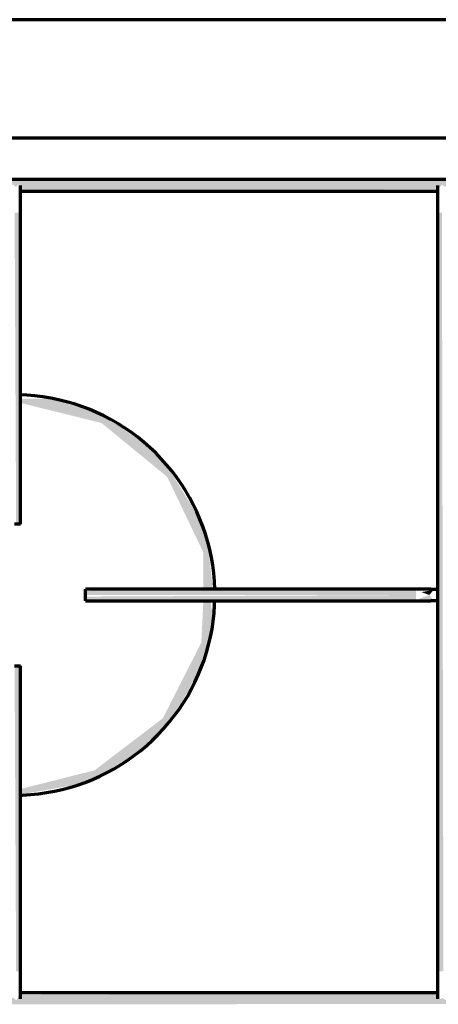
# Model space of a CAD drawing. Header units: millimetres. Extents: x -20654 to 2526, y -8238 to 977.
# Tile 55 of 219: x -10340.453 to -10340.347, y -4112.319 to -4112.069. Entities that reach past the tile are written whole.
import ezdxf

# ---------------------------------------------------------------- set-up
doc = ezdxf.new("R2010")
doc.units = ezdxf.units.MM
doc.layers.add('01 CONTORNO_dwg', color=252, linetype='Continuous')

# ---------------------------------------------------------------- blocks, each defined once
blk = doc.blocks.new('terreo')
at = {"layer": '01 CONTORNO_dwg', "lineweight": 70}
for points in [[(-16356.06230329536, -2638.682542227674), (-16355.94157788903, -2638.113636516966), (-16355.19761537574, -2636.794313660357), (-16354.44077479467, -2637.570770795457), (-16353.56160054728, -2637.022471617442), (-16353.2906812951, -2638.682542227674), (-16247.19576424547, -2638.160535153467), (-16246.44246539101, -2636.794313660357), (-16245.64590317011, -2637.494423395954), (-16244.79470515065, -2637.106855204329), (-16244.5355313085, -2638.682542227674), (-16147.23731445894, -2638.243202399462), (-16147.23731445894, -2635.68254222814), (-16647.64761442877, -2636.121882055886), (-16647.54697568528, -2638.682542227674), (-16550.09576424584, -2638.160535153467), (-16549.31733837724, -2636.870600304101), (-16548.58562481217, -2637.570770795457), (-16547.72741794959, -2636.871833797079), (-16547.43553130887, -2638.682542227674), (-16441.34061426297, -2638.160535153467), (-16440.53439034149, -2636.954996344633), (-16439.83047482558, -2637.570770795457), (-16438.96052255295, -2636.956217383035), (-16438.68038132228, -2638.682542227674), (-16356.19650316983, -2638.682542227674)], [(-16547.44357570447, -2723.156716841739), (-16547.39246444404, -2723.156716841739), (-16547.83180427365, -2644.14293928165), (-16548.89246444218, -2644.14293928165), (-16548.504235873, -2723.156716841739), (-16547.59342633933, -2723.156716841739)], [(-16441.63731445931, -2836.630891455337), (-16440.13731445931, -2836.630891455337), (-16440.52554302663, -2644.14293928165), (-16441.63731445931, -2644.14293928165), (-16441.63731445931, -2823.089679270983)], [(-16447.13216447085, -2741.156716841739), (-16447.13216447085, -2739.656716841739), (-16530.88216447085, -2740.09605666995), (-16530.88216447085, -2741.156716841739), (-16451.0039692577, -2741.156716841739)], [(-16499.34757506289, -2742.656716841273), (-16447.13216447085, -2742.217377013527), (-16447.13216447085, -2741.156716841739), (-16530.88216447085, -2741.544945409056), (-16530.88216447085, -2742.656716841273), (-16499.39271651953, -2742.656716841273)], [(-16442.59208987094, -2742.455754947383), (-16443.73267079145, -2741.156716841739), (-16447.13216447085, -2742.455754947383)], [(-16443.73267079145, -2741.156716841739), (-16442.59208987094, -2739.857678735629), (-16445.6812854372, -2740.412098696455), (-16443.7734156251, -2741.141147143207)], [(-16547.39246444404, -2836.670494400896), (-16547.83180427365, -2759.156716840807), (-16548.89246444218, -2759.156716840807), (-16548.504235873, -2836.670494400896), (-16547.44357570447, -2836.670494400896)], [(-16528.30971590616, -2787.426562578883), (-16524.7485461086, -2785.589071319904), (-16528.25855658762, -2787.399529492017)], [(-16647.64761442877, -2845.130891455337), (-16147.23731445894, -2844.691551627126), (-16147.3379531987, -2842.130891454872), (-16244.78916464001, -2842.652898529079), (-16245.56759050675, -2843.942833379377), (-16246.29930407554, -2843.24266288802), (-16247.15751093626, -2843.941599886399), (-16247.44939757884, -2842.130891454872), (-16353.40271762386, -2842.64129909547), (-16354.11785711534, -2843.858617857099), (-16354.94468549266, -2843.24266288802), (-16355.71028819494, -2843.857382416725), (-16356.19650316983, -2842.130891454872), (-16438.80053982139, -2842.699885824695), (-16439.42452432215, -2844.019120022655), (-16440.38707980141, -2843.403459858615), (-16441.11312628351, -2843.791125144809), (-16441.58620319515, -2842.130891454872), (-16547.68916463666, -2842.652898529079), (-16548.44246349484, -2844.019120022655), (-16549.23902571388, -2843.319010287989), (-16550.0902237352, -2843.706578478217), (-16550.34939757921, -2842.130891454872), (-16647.64761442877, -2842.570231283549), (-16647.64761442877, -2845.079780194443)]]:
    blk.add_hatch(color=256, dxfattribs=at).paths.add_polyline_path(points, flags=0)
h = blk.add_hatch(color=256, dxfattribs=at)
h.paths.add_polyline_path([(-16547.39246444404, -2791.760701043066), (-16533.96148698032, -2789.441326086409), (-16525.84738379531, -2786.125442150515), (-16518.50095186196, -2781.598177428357), (-16511.99253787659, -2775.710711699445), (-16508.46844936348, -2771.361948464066), (-16506.30842678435, -2768.025339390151), (-16502.00178934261, -2759.379187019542), (-16499.3661265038, -2751.9368391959), (-16498.81518506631, -2745.365771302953), (-16499.23948985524, -2742.656716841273), (-16501.00874218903, -2742.656716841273), (-16501.54201248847, -2753.193211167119), (-16511.26934737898, -2772.398861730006), (-16528.57633954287, -2785.634835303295), (-16547.39246444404, -2790.388040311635), (-16547.39246444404, -2791.707045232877)], flags=0)
h.paths.add_polyline_path([(-16498.89555132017, -2739.656716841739), (-16498.68316967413, -2739.124468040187), (-16499.8145510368, -2728.784700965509), (-16501.81845116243, -2722.555705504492), (-16503.26892435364, -2719.668044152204), (-16509.93387607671, -2708.878590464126), (-16515.25118451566, -2703.28812803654), (-16523.43436068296, -2697.544142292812), (-16530.42031545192, -2694.093669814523), (-16539.60904262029, -2691.35852410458), (-16547.39246444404, -2691.327579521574), (-16547.39246444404, -2692.383940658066), (-16526.8255773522, -2697.508892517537), (-16510.18147502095, -2711.180193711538), (-16501.00874218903, -2730.376594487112), (-16501.00874218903, -2739.656716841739), (-16498.91271729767, -2739.656716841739)], flags=0)
h = blk.add_hatch(color=256, dxfattribs=at)
h.paths.add_polyline_path([(-16509.1754251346, -2772.829998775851), (-16503.09776757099, -2762.645389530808), (-16500.26200403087, -2755.382213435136), (-16502.18552378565, -2759.814550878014), (-16505.7099519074, -2766.979751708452), (-16509.02706147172, -2772.521918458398)], flags=0)
h.paths.add_polyline_path([(-16499.3661265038, -2752.46078028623), (-16498.4427732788, -2742.656716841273), (-16498.68429841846, -2743.028967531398), (-16499.3661265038, -2752.085863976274)], flags=0)
h.paths.add_polyline_path([(-16498.44281869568, -2739.656716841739), (-16498.30424713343, -2739.126221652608), (-16498.8586758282, -2733.419311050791), (-16498.55232660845, -2739.656716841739)], flags=0)
h.paths.add_polyline_path([(-16503.51899137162, -2719.225565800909), (-16506.13856677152, -2714.117140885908), (-16503.68978528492, -2718.92335637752)], flags=0)
h.paths.add_polyline_path([(-16526.85117049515, -2695.387498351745), (-16535.86154713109, -2692.295899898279), (-16530.7456450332, -2693.981444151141), (-16527.58220324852, -2695.22064489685)], flags=0)
h.paths.add_polyline_path([(-16540.54539462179, -2691.284594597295), (-16546.50765052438, -2690.58320549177), (-16540.97904160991, -2691.250356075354)], flags=0)
for p, q in [((-16135.33731445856, -2595.130891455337), (-16700.34246444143, -2595.130891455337)), ((-16700.34246444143, -2625.130891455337), (-16135.33731445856, -2625.130891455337)), ((-16147.23731445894, -2635.68254222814), (-16647.64761442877, -2635.68254222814)), ((-16547.47538414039, -2638.682542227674), (-16441.44944930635, -2638.682542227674)), ((-16547.39246444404, -2723.156716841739), (-16547.39246444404, -2644.14293928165)), ((-16441.63731445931, -2644.14293928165), (-16441.63731445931, -2836.630891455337)), ((-16547.39246444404, -2723.156716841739), (-16548.89246444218, -2723.156716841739)), ((-16447.13216447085, -2739.656716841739), (-16530.88216447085, -2739.656716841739)), ((-16530.88216447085, -2741.156716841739), (-16530.88216447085, -2739.656716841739)), ((-16530.88216447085, -2742.656716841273), (-16530.88216447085, -2741.156716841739)), ((-16530.88216447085, -2742.656716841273), (-16447.13216447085, -2742.656716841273)), ((-16548.89246444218, -2759.156716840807), (-16547.39246444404, -2759.156716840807)), ((-16547.39246444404, -2836.670494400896), (-16547.39246444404, -2759.156716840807)), ((-16441.44955556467, -2842.130891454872), (-16547.58032959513, -2842.130891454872))]:
    blk.add_line(p, q, dxfattribs=at)
at = {"layer": '01 CONTORNO_dwg', "lineweight": 70, "flags": 128}
for points in [[(-16547.39246444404, -2644.14293928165), (-16547.39246444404, -2643.864597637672), (-16547.39246444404, -2643.586701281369), (-16547.39246444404, -2643.309694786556), (-16547.39246444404, -2643.034021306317), (-16547.39246444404, -2642.760121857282), (-16547.39246444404, -2642.488434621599), (-16547.39246444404, -2642.219394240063), (-16547.39246444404, -2641.953431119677), (-16547.39246444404, -2641.6909707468), (-16547.39246444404, -2641.432432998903), (-16547.39246444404, -2641.178231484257), (-16547.39246444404, -2640.928772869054), (-16547.39246444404, -2640.684456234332), (-16547.39246444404, -2640.445672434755), (-16547.39246444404, -2640.21280347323), (-16547.39246444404, -2639.986221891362), (-16547.39246444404, -2639.766290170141), (-16547.39246444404, -2639.553360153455), (-16547.39246444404, -2639.347772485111), (-16547.39246444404, -2639.149856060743), (-16547.39246444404, -2638.959927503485), (-16547.39246444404, -2638.778290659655), (-16547.39246444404, -2638.605236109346), (-16547.39246444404, -2638.441040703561), (-16547.39246444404, -2638.285967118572), (-16547.39246444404, -2638.14026343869), (-16547.39246444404, -2638.004162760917), (-16547.39246444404, -2637.877882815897), (-16547.39246444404, -2637.761625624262), (-16547.39246444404, -2637.655577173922), (-16547.39246444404, -2637.559907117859), (-16547.39246444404, -2637.474768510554), (-16547.39246444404, -2637.400297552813), (-16547.39246444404, -2637.336613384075), (-16547.39246444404, -2637.283817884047), (-16547.39246444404, -2637.241995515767), (-16547.39246444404, -2637.211213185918), (-16547.39246444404, -2637.191520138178), (-16547.39246444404, -2637.18294787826)], [(-16441.63731445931, -2637.18254222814), (-16441.63731445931, -2637.188109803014), (-16441.63731445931, -2637.204803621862), (-16441.63731445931, -2637.232596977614), (-16441.63731445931, -2637.271445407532), (-16441.63731445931, -2637.321286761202), (-16441.63731445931, -2637.382041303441), (-16441.63731445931, -2637.453611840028), (-16441.63731445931, -2637.535883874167), (-16441.63731445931, -2637.628725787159), (-16441.63731445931, -2637.731989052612), (-16441.63731445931, -2637.845508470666), (-16441.63731445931, -2637.969102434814), (-16441.63731445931, -2638.102573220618), (-16441.63731445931, -2638.245707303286), (-16441.63731445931, -2638.398275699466), (-16441.63731445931, -2638.560034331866), (-16441.63731445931, -2638.73072442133), (-16441.63731445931, -2638.910072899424), (-16441.63731445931, -2639.097792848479), (-16441.63731445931, -2639.293583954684), (-16441.63731445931, -2639.497132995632), (-16441.63731445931, -2639.708114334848), (-16441.63731445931, -2639.926190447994), (-16441.63731445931, -2640.151012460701), (-16441.63731445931, -2640.382220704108), (-16441.63731445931, -2640.619445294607), (-16441.63731445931, -2640.862306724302), (-16441.63731445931, -2641.11041646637), (-16441.63731445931, -2641.363377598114), (-16441.63731445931, -2641.620785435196), (-16441.63731445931, -2641.8822281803), (-16441.63731445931, -2642.147287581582), (-16441.63731445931, -2642.415539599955), (-16441.63731445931, -2642.686555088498), (-16441.63731445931, -2642.959900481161), (-16441.63731445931, -2643.235138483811), (-16441.63731445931, -2643.511828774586), (-16441.63731445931, -2643.789528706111), (-16441.63731445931, -2644.067794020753), (-16441.63731445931, -2644.14293928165)], [(-16498.11412541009, -2739.673381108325), (-16498.21406027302, -2737.64397564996), (-16498.39506977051, -2735.620189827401), (-16498.65686433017, -2733.605261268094), (-16498.99902513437, -2731.602413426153), (-16499.42100479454, -2729.614850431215), (-16499.92212823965, -2727.64575196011), (-16500.50159377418, -2725.698268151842), (-16501.15847438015, -2723.775514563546), (-16501.89171918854, -2721.880567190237), (-16502.70015515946, -2720.016457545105), (-16503.58248897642, -2718.186167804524), (-16504.53730908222, -2716.392626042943), (-16505.56308798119, -2714.638701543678), (-16506.65818463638, -2712.927200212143), (-16507.82084712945, -2711.260860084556), (-16509.04921544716, -2709.642346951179), (-16510.34132446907, -2708.074250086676), (-16511.69510708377, -2706.559078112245), (-16513.10839753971, -2705.099254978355), (-16514.5789348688, -2703.697116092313), (-16516.10436652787, -2702.354904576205), (-16517.68225214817, -2701.074767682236), (-16519.31006744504, -2699.858753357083), (-16520.98520827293, -2698.708806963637), (-16522.70499475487, -2697.62676817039), (-16524.4666756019, -2696.614368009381), (-16526.26743250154, -2695.673226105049), (-16528.10438462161, -2694.804848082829), (-16529.97459324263, -2694.010623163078), (-16531.87506641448, -2693.291821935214), (-16533.80276379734, -2692.649594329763), (-16535.7546014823, -2692.084967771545), (-16537.7274569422, -2691.598845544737), (-16539.71817403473, -2691.192005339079), (-16541.72356803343, -2690.865098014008), (-16543.74043073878, -2690.618646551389), (-16545.76553559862, -2690.453045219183), (-16547.59342633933, -2690.376974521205)], [(-16498.11412541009, -2739.673381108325), (-16498.21406027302, -2737.64397564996), (-16498.39506977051, -2735.620189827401), (-16498.65686433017, -2733.605261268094), (-16498.99902513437, -2731.602413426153), (-16499.42100479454, -2729.614850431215), (-16499.92212823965, -2727.64575196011), (-16500.50159377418, -2725.698268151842), (-16501.15847438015, -2723.775514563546), (-16501.89171918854, -2721.880567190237), (-16502.7001551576, -2720.016457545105), (-16503.58248897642, -2718.186167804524), (-16504.53730908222, -2716.392626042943), (-16505.56308798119, -2714.638701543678), (-16506.65818463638, -2712.927200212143), (-16507.82084712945, -2711.260860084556), (-16509.04921544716, -2709.642346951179), (-16510.34132446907, -2708.074250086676), (-16511.69510708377, -2706.559078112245), (-16513.10839753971, -2705.099254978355), (-16514.5789348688, -2703.697116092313), (-16516.10436652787, -2702.354904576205), (-16517.68225214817, -2701.074767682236), (-16519.31006744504, -2699.858753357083), (-16520.98520827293, -2698.708806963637), (-16522.70499475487, -2697.62676817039), (-16524.4666756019, -2696.614368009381), (-16526.26743250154, -2695.673226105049), (-16528.10438462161, -2694.804848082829), (-16529.97459324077, -2694.010623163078), (-16531.87506641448, -2693.291821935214), (-16533.80276379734, -2692.649594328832), (-16535.7546014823, -2692.084967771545), (-16537.7274569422, -2691.598845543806), (-16539.71817403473, -2691.192005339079), (-16541.72356803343, -2690.865098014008), (-16543.74043073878, -2690.618646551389), (-16545.76553559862, -2690.453045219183), (-16547.59342633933, -2690.376974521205)], [(-16443.32638058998, -2739.656716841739), (-16443.3610736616, -2739.656716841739), (-16443.40179966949, -2739.656716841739), (-16443.44849346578, -2739.656716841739), (-16443.50108035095, -2739.656716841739), (-16443.55947619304, -2739.656716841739), (-16443.6235875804, -2739.656716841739), (-16443.69331193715, -2739.656716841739), (-16443.76853772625, -2739.656716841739), (-16443.84914459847, -2739.656716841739), (-16443.9350036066, -2739.656716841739), (-16444.0259773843, -2739.656716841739), (-16444.12192040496, -2739.656716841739), (-16444.22267916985, -2739.656716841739), (-16444.32809249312, -2739.656716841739), (-16444.43799173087, -2739.656716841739), (-16444.55220107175, -2739.656716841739), (-16444.67053780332, -2739.656716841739), (-16444.79281261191, -2739.656716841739), (-16444.91882988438, -2739.656716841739), (-16445.04838802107, -2739.656716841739), (-16445.18127975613, -2739.656716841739), (-16445.31729248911, -2739.656716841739), (-16445.45620862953, -2739.656716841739), (-16445.59780594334, -2739.656716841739), (-16445.74185790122, -2739.656716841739), (-16445.88813405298, -2739.656716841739), (-16446.03640039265, -2739.656716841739), (-16446.18641971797, -2739.656716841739), (-16446.33795203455, -2739.656716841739), (-16446.49075492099, -2739.656716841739), (-16446.64458392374, -2739.656716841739), (-16446.79919295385, -2739.656716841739), (-16446.95433466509, -2739.656716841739), (-16447.10976086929, -2739.656716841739), (-16447.13216447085, -2739.656716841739)], [(-16443.32638058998, -2739.656716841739), (-16443.29730944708, -2739.656716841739), (-16443.26318298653, -2739.656716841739), (-16443.22405580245, -2739.656716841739), (-16443.17999048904, -2739.656716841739), (-16443.13105754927, -2739.656716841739), (-16443.07733525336, -2739.656716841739), (-16443.01890955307, -2739.656716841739), (-16442.95587391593, -2739.656716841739), (-16442.88832918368, -2739.656716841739), (-16442.81638341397, -2739.656716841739), (-16442.74015170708, -2739.656716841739), (-16442.65975601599, -2739.656716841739), (-16442.57532495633, -2739.656716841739), (-16442.4869935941, -2739.656716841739), (-16442.39490325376, -2739.656716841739), (-16442.29920125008, -2739.656716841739), (-16442.20004069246, -2739.656716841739), (-16442.09758020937, -2739.656716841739), (-16441.99198371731, -2739.656716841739), (-16441.88342015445, -2739.656716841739), (-16441.77206319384, -2739.656716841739), (-16441.65809098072, -2739.656716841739)], [(-16547.59342633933, -2791.930732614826), (-16546.86100626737, -2791.916082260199), (-16544.83279798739, -2791.794243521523), (-16542.81108431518, -2791.591395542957), (-16540.79909954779, -2791.307862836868), (-16538.80006244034, -2790.944098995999), (-16536.81717101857, -2790.50068596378), (-16534.8535974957, -2789.978333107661), (-16532.91248316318, -2789.377876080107), (-16530.99693339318, -2788.700275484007), (-16529.11001265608, -2787.946615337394), (-16527.25473961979, -2787.118101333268), (-16525.43408232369, -2786.216058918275), (-16523.65095344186, -2785.241931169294), (-16521.90820558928, -2784.197276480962), (-16520.20862679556, -2783.083766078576), (-16518.55493602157, -2781.903181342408), (-16516.94977882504, -2780.657410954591), (-16515.3957231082, -2779.348447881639), (-16513.89525503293, -2777.978386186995), (-16512.45077502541, -2776.549417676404), (-16511.06459394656, -2775.063828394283), (-16509.7389293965, -2773.523994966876), (-16508.47590214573, -2771.932380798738), (-16507.27753277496, -2770.291532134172), (-16506.14573841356, -2768.604073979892), (-16505.08232969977, -2766.872705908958), (-16504.08900785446, -2765.100197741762), (-16503.16736197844, -2763.289385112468), (-16502.31886651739, -2761.443164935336), (-16501.5448788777, -2759.564490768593), (-16500.84663727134, -2757.656368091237), (-16500.22525874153, -2755.721849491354), (-16499.68173735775, -2753.764029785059), (-16499.21694264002, -2751.786041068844), (-16498.83161816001, -2749.791047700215), (-16498.52638035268, -2747.782241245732), (-16498.30171754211, -2745.762835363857), (-16498.15798912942, -2743.736060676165), (-16498.11567486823, -2742.362491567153)], [(-16547.59342633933, -2791.930732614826), (-16546.86100626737, -2791.916082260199), (-16544.83279798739, -2791.794243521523), (-16542.81108431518, -2791.591395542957), (-16540.79909954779, -2791.307862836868), (-16538.80006244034, -2790.944098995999), (-16536.81717101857, -2790.50068596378), (-16534.8535974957, -2789.978333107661), (-16532.91248316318, -2789.377876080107), (-16530.99693339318, -2788.700275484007), (-16529.11001265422, -2787.946615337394), (-16527.25473961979, -2787.118101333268), (-16525.43408232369, -2786.216058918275), (-16523.65095344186, -2785.241931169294), (-16521.90820558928, -2784.197276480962), (-16520.20862679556, -2783.083766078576), (-16518.55493602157, -2781.903181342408), (-16516.94977882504, -2780.657410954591), (-16515.3957231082, -2779.348447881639), (-16513.89525503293, -2777.978386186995), (-16512.45077502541, -2776.549417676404), (-16511.06459394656, -2775.063828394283), (-16509.7389293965, -2773.523994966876), (-16508.47590214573, -2771.932380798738), (-16507.27753277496, -2770.291532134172), (-16506.14573841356, -2768.604073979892), (-16505.08232969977, -2766.872705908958), (-16504.08900785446, -2765.100197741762), (-16503.16736197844, -2763.289385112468), (-16502.31886651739, -2761.443164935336), (-16501.5448788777, -2759.564490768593), (-16500.84663727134, -2757.656368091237), (-16500.22525874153, -2755.721849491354), (-16499.68173735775, -2753.764029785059), (-16499.21694264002, -2751.786041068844), (-16498.83161816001, -2749.791047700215), (-16498.52638035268, -2747.782241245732), (-16498.30171754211, -2745.762835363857), (-16498.15798912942, -2743.736060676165), (-16498.11567486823, -2742.362491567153)], [(-16447.13216447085, -2742.656716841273), (-16446.97671776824, -2742.656716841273), (-16446.82151974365, -2742.656716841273), (-16446.66681868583, -2742.656716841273), (-16446.51286208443, -2742.656716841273), (-16446.35989623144, -2742.656716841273), (-16446.20816584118, -2742.656716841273), (-16446.05791365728, -2742.656716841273), (-16445.90938004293, -2742.656716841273), (-16445.76280262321, -2742.656716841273), (-16445.61841588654, -2742.656716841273), (-16445.47645082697, -2742.656716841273), (-16445.33713455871, -2742.656716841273), (-16445.20068995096, -2742.656716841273), (-16445.06733529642, -2742.656716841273), (-16444.93728392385, -2742.656716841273), (-16444.81074389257, -2742.656716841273), (-16444.68791763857, -2742.656716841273), (-16444.56900165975, -2742.656716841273), (-16444.45418619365, -2742.656716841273), (-16444.34365491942, -2742.656716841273), (-16444.23758466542, -2742.656716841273), (-16444.13614512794, -2742.656716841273), (-16444.03949857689, -2742.656716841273), (-16443.94779963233, -2742.656716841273), (-16443.86119499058, -2742.656716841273), (-16443.77982320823, -2742.656716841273), (-16443.70381445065, -2742.656716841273), (-16443.63329032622, -2742.656716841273), (-16443.56836364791, -2742.656716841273), (-16443.50913829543, -2742.656716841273), (-16443.45570901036, -2742.656716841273), (-16443.40816127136, -2742.656716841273), (-16443.36657114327, -2742.656716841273), (-16443.3310051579, -2742.656716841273), (-16443.32638058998, -2742.656716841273)], [(-16441.6247875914, -2742.656716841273), (-16441.73947978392, -2742.656716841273), (-16441.85160885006, -2742.656716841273), (-16441.96099540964, -2742.656716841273), (-16442.06746447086, -2742.656716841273), (-16442.17084570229, -2742.656716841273), (-16442.27097371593, -2742.656716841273), (-16442.36768833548, -2742.656716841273), (-16442.46083482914, -2742.656716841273), (-16442.55026418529, -2742.656716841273), (-16442.6358333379, -2742.656716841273), (-16442.71740539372, -2742.656716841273), (-16442.79484985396, -2742.656716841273), (-16442.86804282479, -2742.656716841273), (-16442.93686721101, -2742.656716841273), (-16443.00121290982, -2742.656716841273), (-16443.06097698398, -2742.656716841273), (-16443.11606381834, -2742.656716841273), (-16443.16638529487, -2742.656716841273), (-16443.21186089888, -2742.656716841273), (-16443.25241789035, -2742.656716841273), (-16443.28799137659, -2742.656716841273), (-16443.31852445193, -2742.656716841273), (-16443.32638058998, -2742.656716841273)], [(-16547.39246444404, -2843.630891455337), (-16547.39246444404, -2843.625323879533), (-16547.39246444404, -2843.608630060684), (-16547.39246444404, -2843.580836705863), (-16547.39246444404, -2843.541988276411), (-16547.39246444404, -2843.492146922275), (-16547.39246444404, -2843.431392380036), (-16547.39246444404, -2843.359821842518), (-16547.39246444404, -2843.277549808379), (-16547.39246444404, -2843.184707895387), (-16547.39246444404, -2843.081444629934), (-16547.39246444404, -2842.967925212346), (-16547.39246444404, -2842.844331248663), (-16547.39246444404, -2842.710860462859), (-16547.39246444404, -2842.56772637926), (-16547.39246444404, -2842.415157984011), (-16547.39246444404, -2842.253399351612), (-16547.39246444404, -2842.082709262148), (-16547.39246444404, -2841.903360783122), (-16547.39246444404, -2841.715640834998), (-16547.39246444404, -2841.519849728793), (-16547.39246444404, -2841.316300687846), (-16547.39246444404, -2841.10531934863), (-16547.39246444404, -2840.887243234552), (-16547.39246444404, -2840.662421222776), (-16547.39246444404, -2840.431212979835), (-16547.39246444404, -2840.193988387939), (-16547.39246444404, -2839.951126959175), (-16547.39246444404, -2839.703017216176), (-16547.39246444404, -2839.450056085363), (-16547.39246444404, -2839.192648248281), (-16547.39246444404, -2838.931205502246), (-16547.39246444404, -2838.666146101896), (-16547.39246444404, -2838.397894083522), (-16547.39246444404, -2838.12687859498), (-16547.39246444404, -2837.853533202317), (-16547.39246444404, -2837.578295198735), (-16547.39246444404, -2837.301604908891), (-16547.39246444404, -2837.023904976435), (-16547.39246444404, -2836.745639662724), (-16547.39246444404, -2836.670494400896)], [(-16441.63731445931, -2836.630891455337), (-16441.63731445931, -2836.910816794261), (-16441.63731445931, -2837.190294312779), (-16441.63731445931, -2837.468876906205), (-16441.63731445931, -2837.746118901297), (-16441.63731445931, -2838.021576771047), (-16441.63731445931, -2838.29480984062), (-16441.63731445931, -2838.565380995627), (-16441.63731445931, -2838.832857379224), (-16441.63731445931, -2839.096811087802), (-16441.63731445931, -2839.35681985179), (-16441.63731445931, -2839.61246771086), (-16441.63731445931, -2839.863345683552), (-16441.63731445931, -2840.109052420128), (-16441.63731445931, -2840.349194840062), (-16441.63731445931, -2840.583388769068), (-16441.63731445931, -2840.811259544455), (-16441.63731445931, -2841.032442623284), (-16441.63731445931, -2841.246584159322), (-16441.63731445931, -2841.453341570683), (-16441.63731445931, -2841.652384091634), (-16441.63731445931, -2841.843393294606), (-16441.63731445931, -2842.02606360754), (-16441.63731445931, -2842.200102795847), (-16441.63731445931, -2842.365232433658), (-16441.63731445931, -2842.521188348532), (-16441.63731445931, -2842.667721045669), (-16441.63731445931, -2842.804596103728), (-16441.63731445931, -2842.93159455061), (-16441.63731445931, -2843.048513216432), (-16441.63731445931, -2843.155165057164), (-16441.63731445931, -2843.251379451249), (-16441.63731445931, -2843.337002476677), (-16441.63731445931, -2843.411897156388), (-16441.63731445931, -2843.475943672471), (-16441.63731445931, -2843.529039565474), (-16441.63731445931, -2843.571099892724), (-16441.63731445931, -2843.602057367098), (-16441.63731445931, -2843.621862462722), (-16441.63731445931, -2843.630483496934)]]:
    blk.add_lwpolyline(points, dxfattribs=at)

msp = doc.modelspace()

# ---------------------------------------------------------------- block references
at = {"layer": '01 CONTORNO_dwg', "xscale": 0.001, "yscale": 0.001, "zscale": 0.001}
msp.add_blockref('terreo', (-10323.90532859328, -4109.474194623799), dxfattribs=at)

doc.saveas('drawing.dxf')
